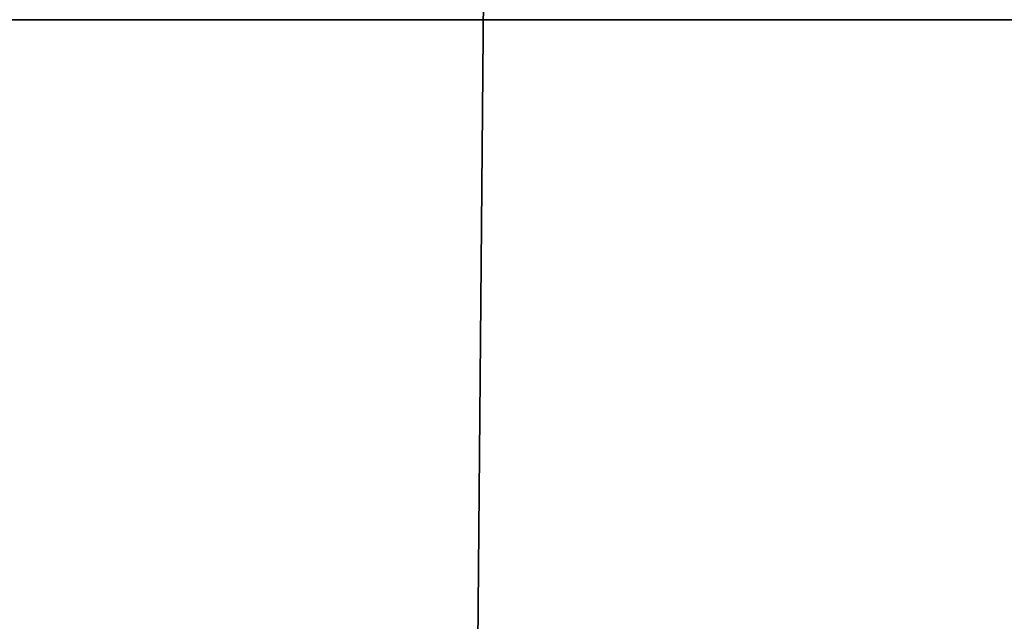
# Model space of a CAD drawing. Extents: x -133 to 627, y -127 to 467.
# Tile 39 of 256: x 38.87 to 40.59, y -36.8 to -35.75. Entities that reach past the tile are written whole.
import ezdxf

# ---------------------------------------------------------------- set-up
doc = ezdxf.new("R2010")
doc.units = 0
doc.layers.get('0').update_dxf_attribs({"lineweight": 35})
doc.layers.add('A_Dach', color=1, linetype='Continuous', lineweight=35, true_color=0xff0000)
doc.layers.add('M-EQPT', color=2, linetype='Continuous', lineweight=30, true_color=0xffff00)

# ---------------------------------------------------------------- blocks, each defined once
blk = doc.blocks.new('Referenz-A06HSSHFNL', base_point=(-34.9965, -50.9197))
at = {"layer": 'A_Dach', "color": 0, "linetype": 'ByBlock', "ltscale": 0.35}
blk.add_line((39.5508, -50.2437), (39.976, -2.7987), dxfattribs=at)
blk = doc.blocks.new('Blockreferenz-A06HSSLFNL', base_point=(31.4808, -35.7533))
at = {"linetype": 'ByBlock', "lineweight": -2, "ltscale": 0.3}
for p, q in [((31.4808, -35.7533), (52.4808, -35.7533)), ((52.4808, -35.7533), (31.4808, -35.7533)), ((52.4808, -35.7533), (31.4808, -35.7533)), ((31.4808, -35.7533), (52.4808, -35.7533)), ((36.493, -35.7533), (50.9899, -35.7533)), ((50.9899, -35.7533), (36.493, -35.7533)), ((36.493, -35.7533), (50.9899, -35.7533)), ((50.9899, -35.7533), (36.493, -35.7533))]:
    blk.add_line(p, q, dxfattribs=at)

msp = doc.modelspace()

# ---------------------------------------------------------------- block references
at = {"color": 251, "lineweight": 25, "ltscale": 0.25, "true_color": 0x585858}
msp.add_blockref('Referenz-A06HSSHFNL', (-34.9965, -50.9197), dxfattribs=at)
at = {"layer": 'M-EQPT', "color": 8, "ltscale": 0.3, "true_color": 0x808080}
msp.add_blockref('Blockreferenz-A06HSSLFNL', (31.4808, -35.7533), dxfattribs=at)

doc.saveas('drawing.dxf')
